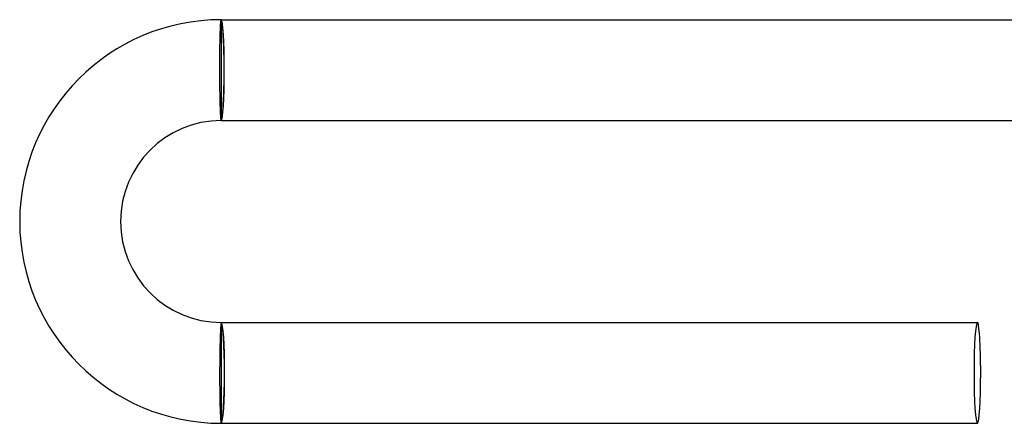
# Model space of a CAD drawing. Header units: millimetres. Extents: x -430 to 430, y -430 to 430.
# Tile 4 of 100: x -430 to -391, y -14 to 2. Entities that reach past the tile are written whole.
import ezdxf

# ---------------------------------------------------------------- set-up
doc = ezdxf.new("R2010")
doc.units = ezdxf.units.MM
doc.layers.add('HIDDEN', color=7, linetype='Continuous')
doc.layers.add('THICK', color=7, linetype='Continuous')

msp = doc.modelspace()

# ---------------------------------------------------------------- linework, layer by layer
at = {"layer": 'HIDDEN'}
for p, q in [((-422.015, 1.944), (-422.012, 1.964)), ((-422.012, 1.964), (-422.009, 1.98)), ((-422.009, 1.98), (-422.006, 1.991)), ((-422.006, 1.991), (-422.003, 1.998)), ((-422.003, 1.998), (-422, 2)), ((-422.041, 1.511), (-422.038, 1.572)), ((-422.038, 1.572), (-422.036, 1.629)), ((-422.036, 1.629), (-422.034, 1.682)), ((-422.034, 1.682), (-422.031, 1.732)), ((-422.031, 1.732), (-422.029, 1.777)), ((-422.029, 1.777), (-422.026, 1.819)), ((-422.026, 1.819), (-422.023, 1.857)), ((-422.023, 1.857), (-422.021, 1.89)), ((-422.021, 1.89), (-422.018, 1.919)), ((-422.018, 1.919), (-422.015, 1.944)), ((-422.05, 1.16), (-422.048, 1.236)), ((-422.048, 1.236), (-422.047, 1.31)), ((-422.047, 1.31), (-422.045, 1.38)), ((-422.045, 1.38), (-422.043, 1.447)), ((-422.043, 1.447), (-422.041, 1.511)), ((-422.056, 0.743), (-422.055, 0.831)), ((-422.055, 0.831), (-422.054, 0.916)), ((-422.054, 0.916), (-422.053, 1)), ((-422.053, 1), (-422.051, 1.081)), ((-422.051, 1.081), (-422.05, 1.16)), ((-422.059, 0.378), (-422.058, 0.471)), ((-422.058, 0.563), (-422.057, 0.654)), ((-422.058, 0.471), (-422.058, 0.563)), ((-422.057, 0.654), (-422.056, 0.743)), ((-422.059, 0.284), (-422.059, 0.378)), ((-422.059, 0.19), (-422.059, 0.284)), ((-422.059, 0.095), (-422.059, 0.19)), ((-422.059, 0), (-422.059, 0.095)), ((-422.058, -0.092), (-422.059, 0)), ((-422.058, -0.185), (-422.058, -0.092)), ((-422.058, -0.277), (-422.058, -0.185)), ((-422.057, -0.368), (-422.058, -0.277)), ((-422.056, -0.458), (-422.057, -0.368)), ((-422.055, -0.547), (-422.056, -0.458)), ((-422.054, -0.635), (-422.055, -0.547)), ((-422.053, -0.722), (-422.054, -0.635)), ((-422.052, -0.808), (-422.053, -0.722)), ((-422.051, -0.891), (-422.052, -0.808)), ((-422.049, -0.973), (-422.051, -0.891)), ((-422.048, -1.053), (-422.049, -0.973)), ((-422.046, -1.13), (-422.048, -1.053)), ((-422.044, -1.205), (-422.046, -1.13)), ((-422.043, -1.277), (-422.044, -1.205)), ((-422.041, -1.347), (-422.043, -1.277)), ((-422.039, -1.414), (-422.041, -1.347)), ((-422.037, -1.478), (-422.039, -1.414)), ((-422.035, -1.539), (-422.037, -1.478)), ((-422.033, -1.596), (-422.035, -1.539)), ((-422.031, -1.65), (-422.033, -1.596)), ((-422.028, -1.7), (-422.031, -1.65)), ((-422.026, -1.747), (-422.028, -1.7)), ((-422.024, -1.79), (-422.026, -1.747)), ((-422.022, -1.829), (-422.024, -1.79)), ((-422.019, -1.865), (-422.022, -1.829)), ((-422.017, -1.896), (-422.019, -1.865)), ((-422.015, -1.924), (-422.017, -1.896)), ((-422.012, -1.947), (-422.015, -1.924)), ((-422.01, -1.966), (-422.012, -1.947)), ((-422.007, -1.981), (-422.01, -1.966)), ((-422.005, -1.991), (-422.007, -1.981)), ((-422.002, -1.998), (-422.005, -1.991)), ((-422, -2), (-422.002, -1.998)), ((-422.022, -10.135), (-422.024, -10.171)), ((-422.019, -10.104), (-422.022, -10.135)), ((-422.016, -10.076), (-422.019, -10.104)), ((-422.014, -10.053), (-422.016, -10.076)), ((-422.011, -10.034), (-422.014, -10.053)), ((-422.008, -10.019), (-422.011, -10.034)), ((-422.006, -10.009), (-422.008, -10.019)), ((-422.003, -10.002), (-422.006, -10.009)), ((-422, -10), (-422.003, -10.002)), ((-422.042, -10.522), (-422.044, -10.586)), ((-422.039, -10.461), (-422.042, -10.522)), ((-422.037, -10.404), (-422.039, -10.461)), ((-422.035, -10.35), (-422.037, -10.404)), ((-422.032, -10.3), (-422.035, -10.35)), ((-422.03, -10.253), (-422.032, -10.3)), ((-422.027, -10.21), (-422.03, -10.253)), ((-422.024, -10.171), (-422.027, -10.21)), ((-422.052, -10.87), (-422.054, -10.947)), ((-422.05, -10.795), (-422.052, -10.87)), ((-422.048, -10.722), (-422.05, -10.795)), ((-422.046, -10.653), (-422.048, -10.722)), ((-422.044, -10.586), (-422.046, -10.653)), ((-422.06, -11.278), (-422.061, -11.365)), ((-422.059, -11.192), (-422.06, -11.278)), ((-422.057, -11.109), (-422.059, -11.192)), ((-422.056, -11.027), (-422.057, -11.109)), ((-422.054, -10.947), (-422.056, -11.027)), ((-422.064, -11.632), (-422.065, -11.723)), ((-422.063, -11.453), (-422.064, -11.542)), ((-422.064, -11.542), (-422.064, -11.632)), ((-422.061, -11.365), (-422.063, -11.453)), ((-422.066, -11.908), (-422.067, -12)), ((-422.067, -12), (-422.067, -12.095)), ((-422.067, -12.095), (-422.067, -12.19)), ((-422.065, -11.723), (-422.066, -11.815)), ((-422.066, -11.815), (-422.066, -11.908)), ((-422.067, -12.19), (-422.067, -12.284)), ((-422.067, -12.284), (-422.066, -12.378)), ((-422.066, -12.378), (-422.066, -12.471)), ((-422.066, -12.471), (-422.065, -12.563)), ((-422.065, -12.563), (-422.065, -12.654)), ((-422.065, -12.654), (-422.064, -12.743)), ((-422.064, -12.743), (-422.063, -12.831)), ((-422.063, -12.831), (-422.061, -12.916)), ((-422.061, -12.916), (-422.06, -13)), ((-422.06, -13), (-422.058, -13.081)), ((-422.058, -13.081), (-422.057, -13.16)), ((-422.057, -13.16), (-422.055, -13.236)), ((-422.055, -13.236), (-422.053, -13.31)), ((-422.053, -13.31), (-422.051, -13.38)), ((-422.051, -13.38), (-422.048, -13.448)), ((-422.048, -13.448), (-422.046, -13.512)), ((-422.046, -13.512), (-422.044, -13.572)), ((-422.044, -13.572), (-422.041, -13.629)), ((-422.041, -13.629), (-422.038, -13.682)), ((-422.038, -13.682), (-422.035, -13.732)), ((-422.035, -13.732), (-422.033, -13.778)), ((-422.033, -13.778), (-422.029, -13.819)), ((-422.029, -13.819), (-422.026, -13.857)), ((-422.026, -13.857), (-422.023, -13.89)), ((-422.023, -13.89), (-422.02, -13.919)), ((-422.02, -13.919), (-422.017, -13.944)), ((-422.017, -13.944), (-422.014, -13.964)), ((-422.014, -13.964), (-422.01, -13.98)), ((-422.01, -13.98), (-422.007, -13.991)), ((-422.007, -13.991), (-422.003, -13.998)), ((-422.003, -13.998), (-422, -14))]:
    msp.add_line(p, q, dxfattribs=at)
for start_param, end_param in [(3.141593, 4.712389), (-1.570796, 0)]:
    msp.add_ellipse((-392, -12), major_axis=(0, -2), ratio=0.066519, start_param=start_param, end_param=end_param, dxfattribs=at)
at = {"layer": 'THICK'}
for p, q in [((-422, 2), (-422, -2)), ((-422, 2), (-389.991, 2)), ((-422, -2), (-389.991, -2)), ((-422, -10), (-422, -14)), ((-422, -10), (-392, -10)), ((-422, -14), (-392, -14))]:
    msp.add_line(p, q, dxfattribs=at)
for radius in [8, 4]:
    msp.add_arc((-422, -6), radius, 90, 270, dxfattribs=at)
for centre, major_axis, ratio, start_param, end_param in [((-422, 0), (0, 2), 0.058722, -1.570796, 0), ((-422, 0), (0, -1.9), 0.058722, 0, 3.141593), ((-422, 0), (0, 2), 0.058722, 3.141593, 4.712389), ((-422, -12), (0, 2), 0.066519, -1.570796, 0), ((-422, -12), (0, 1.9), 0.066519, 3.141593, 6.283185), ((-392, -12), (0, -2), 0.066519, 1.570796, 3.141593), ((-422, -12), (0, 2), 0.066519, 3.141593, 4.712389), ((-392, -12), (0, -2), 0.066519, 0, 1.570796)]:
    msp.add_ellipse(centre, major_axis=major_axis, ratio=ratio, start_param=start_param, end_param=end_param, dxfattribs=at)

doc.saveas('drawing.dxf')
